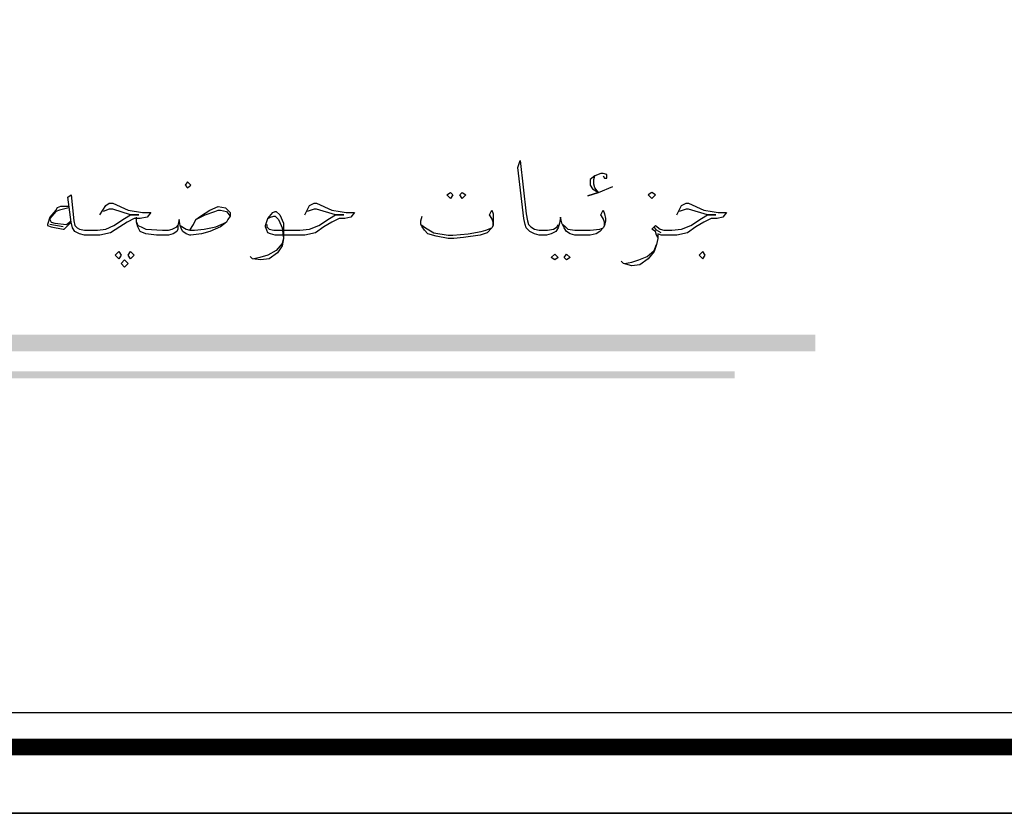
# Model space of a CAD drawing. Header units: metres. Extents: x -18 to 342, y 4 to 63.
# Tile 42 of 173: x 96.01 to 104.01, y 4.01 to 10.46. Entities that reach past the tile are written whole.
import ezdxf

# ---------------------------------------------------------------- set-up
doc = ezdxf.new("R2010")
doc.units = ezdxf.units.M
doc.header["$MEASUREMENT"] = 0
for name, color, linetype in [('PDF4_KADR', 7, 'Continuous'), ('PDF4_textt', 7, 'Continuous'), ('PDF4_wall', 7, 'Continuous')]:
    doc.layers.add(name, color=color, linetype=linetype)

msp = doc.modelspace()

# ---------------------------------------------------------------- linework, layer by layer
at = {"layer": 'PDF4_KADR', "lineweight": 25}
for points in [[(77.8612, 4.013), (161.9512, 4.013), (161.9512, 63.476), (77.8612, 63.476)], [(77.8612, 63.476), (161.9512, 63.476), (161.9512, 4.013), (77.8612, 4.013)], [(78.6798, 4.8317), (161.0073, 4.8317), (161.0073, 62.6574), (78.6798, 62.6574)]]:
    msp.add_lwpolyline(points, close=True, dxfattribs=at)
at = {"layer": 'PDF4_KADR', "lineweight": 0, "const_width": 0.1348}
msp.add_lwpolyline([(78.4005, 62.9367), (78.4005, 4.5523), (161.277, 4.5523), (161.277, 62.9367)], close=True, dxfattribs=at)
at = {"layer": 'PDF4_textt', "transparency": 33554559}
for points in [[(83.2739, 7.904), (83.2739, 7.7692), (102.4785, 7.904)], [(83.2739, 7.7692), (102.4785, 7.904), (102.4785, 7.7692)], [(83.9288, 7.6054), (83.9288, 7.5477), (101.8236, 7.6054)], [(83.9288, 7.5477), (101.8236, 7.6054), (101.8236, 7.5477)]]:
    msp.add_solid(points, dxfattribs=at)
at = {"layer": 'PDF4_wall', "lineweight": 25}
for points in [[(100.7642, 8.7901), (100.7642, 8.819), (100.7545, 8.8479), (100.7353, 8.8768), (100.7545, 8.9153), (100.7642, 8.8864), (100.7738, 8.8479), (100.7738, 8.8286), (100.7642, 8.7901), (100.7545, 8.7708), (100.7256, 8.7419), (100.6967, 8.7227), (100.6486, 8.713), (100.5812, 8.713), (100.5234, 8.713), (100.4849, 8.7227), (100.456, 8.7419), (100.4367, 8.7708), (100.4174, 8.8093), (100.4078, 8.8575), (100.3982, 8.8093), (100.3885, 8.7708), (100.3693, 8.7419), (100.3308, 8.7227), (100.2922, 8.713), (100.2441, 8.713), (100.2344, 8.713), (100.1959, 8.7227), (100.1574, 8.7419), (100.1285, 8.7708), (100.1189, 8.7997), (100.1092, 8.8479), (100.0611, 9.262), (100.0803, 9.3198), (100.1285, 8.8864), (100.1381, 8.8286), (100.1478, 8.7997), (100.167, 8.7804), (100.1959, 8.7612), (100.2344, 8.7516), (100.2441, 8.7516), (100.3019, 8.7516), (100.35, 8.7612), (100.3789, 8.7804), (100.3885, 8.7997)], [(100.7545, 9.1946), (100.7642, 9.1753), (100.7834, 9.1753), (100.7834, 9.2042), (100.7545, 9.2138), (100.7353, 9.2138), (100.6871, 9.1946), (100.6486, 9.1657), (100.6486, 9.1368), (100.6486, 9.1175), (100.6679, 9.0886), (100.716, 9.0597), (100.6293, 9.0309), (100.716, 9.0597), (100.8316, 9.1079)], [(100.716, 9.0597), (100.6871, 9.0983), (100.6775, 9.1272), (100.6775, 9.1657), (100.6871, 9.1946)], [(96.6613, 8.8768), (96.7094, 8.9538), (96.7383, 8.9731), (96.7672, 8.9731), (96.8924, 8.9153), (97.008, 8.896), (97.0754, 8.896), (97.0465, 8.8575), (96.9887, 8.8479), (96.9406, 8.8479), (96.8828, 8.819), (96.825, 8.7804), (96.748, 8.7323), (96.6613, 8.713), (96.5457, 8.713), (96.5361, 8.713), (96.4975, 8.7227), (96.459, 8.7419), (96.4398, 8.7708), (96.4301, 8.819), (96.4012, 9.0212), (96.4301, 9.0405), (96.4494, 8.8286), (96.459, 8.7901), (96.4783, 8.7708), (96.4975, 8.7612), (96.5361, 8.7516), (96.5457, 8.7516), (96.642, 8.7516), (96.7094, 8.7612), (96.7768, 8.7901), (96.8635, 8.8479), (96.9117, 8.8768), (96.9791, 8.8768), (96.9117, 8.8768), (96.7672, 8.9249), (96.7383, 8.9249), (96.6902, 8.9056)], [(98.3275, 8.8768), (98.366, 8.9538), (98.4045, 8.9731), (98.4238, 8.9731), (98.549, 8.9153), (98.6164, 8.9056), (98.6646, 8.896), (98.732, 8.896), (98.7031, 8.8575), (98.6549, 8.8479), (98.6068, 8.8479), (98.549, 8.819), (98.4816, 8.7804), (98.4142, 8.7323), (98.3275, 8.713), (98.2215, 8.713), (98.0867, 8.713), (98.0482, 8.7227), (98.0289, 8.7323), (98.0193, 8.7516), (98.0096, 8.7804), (98.0096, 8.7901), (98.0289, 8.8479), (98.0674, 8.896), (98.0867, 8.9056), (98.0963, 8.9056), (98.1252, 8.8768), (98.1541, 8.8093), (98.1541, 8.7419), (98.1541, 8.6841), (98.1445, 8.6263), (98.106, 8.5686), (98.0385, 8.5204), (97.9711, 8.5108), (97.9037, 8.5204), (97.8844, 8.5397)], [(101.3517, 8.8768), (101.3902, 8.9538), (101.4287, 8.9731), (101.448, 8.9731), (101.5732, 8.9153), (101.6406, 8.9056), (101.6888, 8.896), (101.7562, 8.896), (101.7273, 8.8575), (101.6791, 8.8479), (101.631, 8.8479), (101.5732, 8.819), (101.5058, 8.7804), (101.4383, 8.7323), (101.3517, 8.713), (101.2457, 8.713), (101.2265, 8.713), (101.1976, 8.7227), (101.1976, 8.6841), (101.1879, 8.636), (101.1687, 8.5782), (101.1205, 8.5204), (101.0531, 8.4722), (100.9857, 8.4626), (100.9183, 8.4819), (100.899, 8.5011)], [(96.4109, 8.9442), (96.3434, 8.9442), (96.3146, 8.9345), (96.3049, 8.9153), (96.2568, 8.8575), (96.2375, 8.7997), (96.2375, 8.7901), (96.2664, 8.7804), (96.3627, 8.7612), (96.3723, 8.7612), (96.4301, 8.819)], [(96.4109, 8.9345), (96.3338, 8.9153), (96.3049, 8.9056), (96.2568, 8.8479), (96.2568, 8.8382), (96.2664, 8.819), (96.2953, 8.8093), (96.3916, 8.7997), (96.4301, 8.8286)], [(97.3932, 8.7516), (97.4221, 8.7997), (97.4414, 8.8382), (97.4799, 8.8671), (97.557, 8.9153), (97.6244, 8.9442), (97.6822, 8.9345), (97.7014, 8.9153), (97.7207, 8.896), (97.7207, 8.8671), (97.7014, 8.8382), (97.6918, 8.819), (97.6437, 8.7804), (97.557, 8.7419), (97.4896, 8.7227), (97.4029, 8.713), (97.3932, 8.713), (97.3644, 8.7227), (97.3355, 8.7419), (97.3258, 8.7612), (97.3162, 8.7901), (97.3066, 8.8382), (97.2969, 8.7901), (97.2969, 8.7612), (97.2873, 8.7419), (97.2584, 8.7227), (97.2199, 8.713), (97.1236, 8.713), (97.0369, 8.7227), (96.9887, 8.7419), (96.9695, 8.7804), (96.9598, 8.819), (96.9598, 8.8575)], [(97.4414, 8.8382), (97.5185, 8.8768), (97.5955, 8.9056), (97.6244, 8.9153), (97.6437, 8.9153), (97.6918, 8.9056), (97.7207, 8.8671)], [(98.0193, 8.7997), (98.0193, 8.7804), (98.0385, 8.7612), (98.0771, 8.7516), (98.2215, 8.7516), (98.2889, 8.7516), (98.366, 8.7612), (98.443, 8.7901), (98.5297, 8.8479), (98.5779, 8.8768), (98.6453, 8.8768), (98.5779, 8.8768), (98.4238, 8.9249), (98.4045, 8.9249), (98.3467, 8.9056)], [(99.8588, 8.7901), (99.8588, 8.819), (99.8492, 8.8479), (99.8299, 8.8768), (99.8492, 8.9153), (99.8588, 8.8864), (99.8588, 8.8479), (99.8588, 8.8286), (99.8588, 8.7901), (99.8492, 8.7708), (99.8107, 8.7323), (99.7529, 8.713), (99.6181, 8.6938), (99.541, 8.6841), (99.4928, 8.6841), (99.3965, 8.7034), (99.3291, 8.7227), (99.3002, 8.7516), (99.281, 8.7804), (99.2713, 8.7997), (99.2713, 8.8286), (99.281, 8.8671)], [(101.1976, 8.6938), (101.1879, 8.713), (101.1783, 8.7419), (101.1494, 8.7612), (101.1783, 8.7901), (101.2168, 8.7612), (101.2457, 8.7516), (101.3131, 8.7516), (101.3902, 8.7612), (101.4672, 8.7901), (101.5539, 8.8479), (101.6021, 8.8768), (101.6695, 8.8768), (101.6021, 8.8768), (101.448, 8.9249), (101.4287, 8.9249), (101.3709, 8.9056)], [(96.9598, 8.819), (96.9695, 8.7901), (96.9984, 8.7804), (97.0369, 8.7612), (97.1717, 8.7516), (97.2199, 8.7516), (97.2488, 8.7612), (97.2873, 8.7804), (97.2969, 8.7901)], [(97.3162, 8.7901), (97.3644, 8.7612), (97.3932, 8.7516), (97.4318, 8.7516), (97.5088, 8.7612), (97.6051, 8.7804), (97.6918, 8.819)], [(98.0289, 8.8479), (98.0482, 8.8575), (98.0771, 8.8671), (98.0867, 8.8671), (98.1156, 8.8382), (98.1348, 8.7901), (98.1445, 8.7708), (98.1541, 8.6841), (98.1445, 8.6456), (98.0963, 8.5878), (98.0289, 8.5493), (97.9615, 8.53), (97.9133, 8.5204)], [(96.3627, 8.7804), (96.2568, 8.7997)], [(99.2713, 8.7997), (99.3099, 8.7708), (99.3773, 8.7323), (99.4928, 8.713), (99.5314, 8.713), (99.6566, 8.7227), (99.7625, 8.7419), (99.801, 8.7516), (99.8492, 8.7708)], [(100.4271, 8.7997), (100.4463, 8.7804), (100.4656, 8.7612), (100.5234, 8.7516), (100.5812, 8.7516), (100.6486, 8.7516), (100.7256, 8.7612), (100.7545, 8.7708)], [(101.2265, 8.7323), (101.1879, 8.7516), (101.1687, 8.7804)], [(100.9279, 8.4819), (100.9857, 8.4915), (101.0435, 8.5108), (101.1109, 8.5397), (101.1687, 8.5878), (101.1879, 8.636)]]:
    msp.add_lwpolyline(points, dxfattribs=at)
for points in [[(97.374, 9.0983), (97.4029, 9.1175), (97.374, 9.1464), (97.3547, 9.1175)], [(99.5121, 9.0597), (99.5314, 9.0405), (99.5121, 9.0116), (99.4832, 9.0405)], [(99.6084, 9.0597), (99.6373, 9.0405), (99.6084, 9.0116), (99.5892, 9.0405)], [(101.1494, 9.0116), (101.1783, 9.0405), (101.1494, 9.0597), (101.1205, 9.0405)], [(96.8154, 8.5782), (96.8346, 8.5493), (96.8154, 8.5204), (96.7865, 8.5493)], [(96.9117, 8.5782), (96.9406, 8.5493), (96.9117, 8.5204), (96.8924, 8.5493)], [(101.5636, 8.5204), (101.5828, 8.5493), (101.5636, 8.5782), (101.5347, 8.5493)], [(96.8635, 8.5108), (96.8924, 8.4819), (96.8635, 8.453), (96.8346, 8.4819)], [(100.3597, 8.5589), (100.3885, 8.53), (100.3597, 8.5108), (100.3308, 8.53)], [(100.456, 8.5589), (100.4849, 8.53), (100.456, 8.5108), (100.4367, 8.53)]]:
    msp.add_lwpolyline(points, close=True, dxfattribs=at)

doc.saveas('drawing.dxf')
